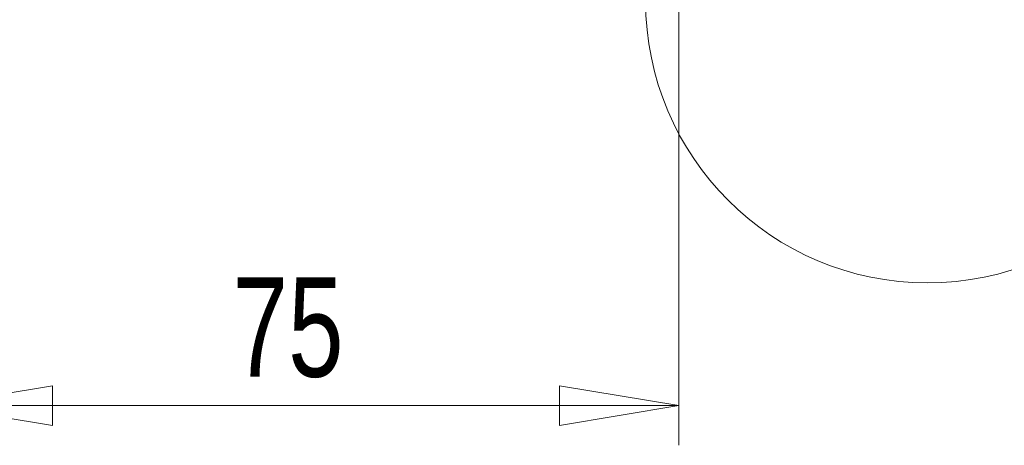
# Model space of a CAD drawing. Header units: millimetres. Extents: x 0 to 2100, y 0 to 1485.
# Tile 34 of 123: x 399 to 523, y 659 to 713. Entities that reach past the tile are written whole.
import ezdxf

# ---------------------------------------------------------------- set-up
doc = ezdxf.new("R2010")
doc.units = ezdxf.units.MM
doc.header["$LTSCALE"] = 5
doc.styles.add('SLDTEXTSTYLE1', font='TXT', dxfattribs={"width": 0.75})
doc.dimstyles.new('SLDDIMSTYLE0', dxfattribs={"dimtxt": 12.5, "dimasz": 15, "dimexe": 0, "dimexo": 0.0625, "dimgap": 3.125, "dimtad": 1, "dimdec": 0, "dimlfac": 0.8, "dimrnd": 1e-09, "dimzin": 12, "dimdsep": 46, "dimtxsty": 'SLDTEXTSTYLE1', "dimblk1": 'CLOSED', "dimblk2": 'CLOSED', "dimsah": 1, "dimcen": 0.09, "dimadec": 0, "dimazin": 3, "dimtfac": 1, "dimtofl": 0, "dimtmove": 0, "dimatfit": 3, "dimldrblk": 'CLOSED', "dimfxl": 0, "dimfrac": 2, "dimtolj": 1, "dimtzin": 12, "dimarcsym": 0})

# ---------------------------------------------------------------- blocks, each defined once
blk = doc.blocks.new('_CLOSED')
at = {"color": 0, "linetype": 'ByBlock', "lineweight": -2}
for p, q in [((-1, 0.166667), (0, 0)), ((-1, 0.166667), (-1, -0.166667)), ((0, 0), (-1, -0.166667)), ((0, 0), (-1, 0))]:
    blk.add_line(p, q, dxfattribs=at)
blk = doc.blocks.new('_D_3')
at = {"color": 7, "linetype": 'Continuous', "lineweight": 0}
for p, q in [((388.11, 746.43), (388.11, 659.13)), ((481.86, 746.43), (481.86, 659.13)), ((388.11, 664.13), (481.86, 664.13))]:
    blk.add_line(p, q, dxfattribs=at)
at = {"color": 7, "linetype": 'Continuous', "lineweight": 0, "xscale": 15, "yscale": 15, "rotation": 180.0000000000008}
blk.add_blockref('_CLOSED', (388.11, 664.13, -164.07), dxfattribs=at)
at = {"color": 7, "linetype": 'Continuous', "lineweight": 0, "xscale": 15, "yscale": 15}
blk.add_blockref('_CLOSED', (481.86, 664.13, -164.07), dxfattribs=at)
at = {"color": 7, "linetype": 'Continuous', "lineweight": 0, "insert": (425.75, 680.25), "char_height": 12.5, "attachment_point": 1, "style": 'SLDTEXTSTYLE1'}
blk.add_mtext('75', dxfattribs=at)

msp = doc.modelspace()

# ---------------------------------------------------------------- linework, layer by layer
at = {"color": 7, "linetype": 'Continuous', "lineweight": 0}
msp.add_circle((513.11, 714.99), 35.44, dxfattribs=at)

# ---------------------------------------------------------------- dimensions: what is measured, and where the dimension line sits
dim = msp.add_linear_dim(base=(481.86, 664.13), p1=(388.11, 751.43), p2=(481.86, 751.43), angle=0, dimstyle='SLDDIMSTYLE0', dxfattribs=at)
dim.commit()
dim.dimension.update_dxf_attribs({"geometry": '_D_3', "text_midpoint": (434.99, 664.13), "dimtype": 160})

doc.saveas('drawing.dxf')
